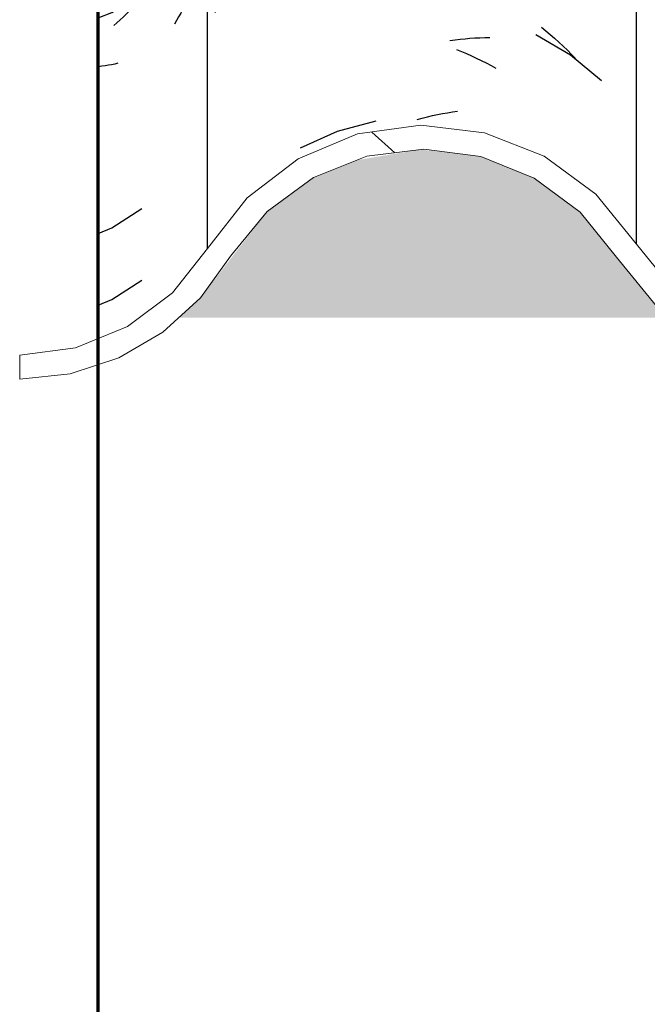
# Model space of a CAD drawing. Header units: millimetres. Extents: x -20654 to 2526, y -8238 to 977.
# Tile 171 of 219: x -10287.506 to -10287.374, y -4095.435 to -4095.228. Entities that reach past the tile are written whole.
import ezdxf

# ---------------------------------------------------------------- set-up
doc = ezdxf.new("R2010")
doc.units = ezdxf.units.MM
doc.layers.add('A-GLAZ-CWMG', color=8, linetype='Continuous')
doc.layers.add('A-WALL', color=7, linetype='Continuous')

# ---------------------------------------------------------------- blocks, each defined once
blk = doc.blocks.new('Rectangular Mullion - Terça-832097-CORTE BB')
at = {"layer": 'A-GLAZ-CWMG', "true_color": 0x7f7f7f}
h = blk.add_hatch(color=8, dxfattribs=at)
h.paths.add_polyline_path([(10.12500930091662, 5.080867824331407), (10.21756410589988, 5.080867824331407), (10.21432274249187, 5.083264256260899), (10.19836183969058, 5.102959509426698), (10.18865409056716, 5.110146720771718), (10.1770853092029, 5.114711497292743), (10.16492149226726, 5.116135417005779), (10.15161832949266, 5.113917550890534), (10.14241639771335, 5.110246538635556), (10.1326783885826, 5.103101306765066), (10.11949134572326, 5.086069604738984), (10.11872279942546, 5.085003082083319), (10.11417104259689, 5.080867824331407), (10.12015994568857, 5.080867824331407)])
h.paths.add_polyline_path([(12.01912672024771, 5.080867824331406), (12.02418027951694, 5.080867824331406), (12.02269226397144, 5.082170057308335), (12.00868090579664, 5.10229334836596), (11.9985926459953, 5.110909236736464), (11.98788391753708, 5.116326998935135), (11.97513697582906, 5.119088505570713), (11.96392973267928, 5.11892019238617), (11.96102228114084, 5.117721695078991), (11.94975716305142, 5.111222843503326), (11.94062573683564, 5.102538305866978), (11.92632825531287, 5.08277918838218), (11.92415503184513, 5.080867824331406), (12.0155957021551, 5.080867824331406)])
h.paths.add_polyline_path([(12.80915602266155, 5.080867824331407), (12.81723731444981, 5.081072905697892), (12.81723731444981, 5.091279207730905), (12.81197494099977, 5.084025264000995), (12.80829341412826, 5.080867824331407)])
h.paths.add_polyline_path([(12.74123264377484, 5.080867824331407), (12.73755111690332, 5.084025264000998), (12.72487833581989, 5.101600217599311), (12.71799762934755, 5.107617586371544), (12.70967751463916, 5.11194818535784), (12.70058294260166, 5.114176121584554), (12.69064586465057, 5.114034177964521), (12.68042354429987, 5.111059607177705), (12.67381060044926, 5.107617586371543), (12.66673277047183, 5.101427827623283), (12.65429541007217, 5.083914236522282), (12.65078240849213, 5.080867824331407), (12.73755111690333, 5.080867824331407)])
h.paths.add_polyline_path([(10.29432825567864, 5.080867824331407), (10.39218027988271, 5.080867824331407), (10.39069226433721, 5.082170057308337), (10.3766809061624, 5.102293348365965), (10.36659264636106, 5.110909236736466), (10.35702598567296, 5.116030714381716), (10.34508177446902, 5.119058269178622), (10.33207473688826, 5.118953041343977), (10.31941706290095, 5.11549547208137), (10.3105638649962, 5.11102017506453), (10.30154242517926, 5.103461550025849), (10.28603667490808, 5.083406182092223), (10.2826314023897, 5.080867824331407), (10.2900297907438, 5.080867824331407)])
h.paths.add_polyline_path([(12.54607585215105, 5.080867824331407), (12.58331630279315, 5.080867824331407), (12.57964579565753, 5.084079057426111), (12.56527169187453, 5.104405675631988), (12.55562016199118, 5.112825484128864), (12.54427781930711, 5.1187074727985), (12.53188391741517, 5.12172013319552), (12.51857130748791, 5.12155368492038), (12.50502228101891, 5.117721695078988), (12.49543704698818, 5.112700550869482), (12.48581978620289, 5.1042407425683), (12.47150427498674, 5.083813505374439), (12.4681550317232, 5.080867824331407), (12.54427781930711, 5.080867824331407)])
h.paths.add_polyline_path([(10.47380880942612, 5.080867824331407), (10.5838615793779, 5.080867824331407), (10.58048072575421, 5.083914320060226), (10.56591430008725, 5.105379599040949), (10.55573035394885, 5.114526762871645), (10.54366854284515, 5.120926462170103), (10.52999055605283, 5.124201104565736), (10.51487478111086, 5.123669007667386), (10.50360541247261, 5.120807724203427), (10.49158090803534, 5.114336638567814), (10.48145016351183, 5.105129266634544), (10.46702146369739, 5.083344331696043), (10.46435978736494, 5.080867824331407), (10.4682707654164, 5.080867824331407)])
h.paths.add_polyline_path([(12.34907744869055, 5.080867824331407), (12.4000924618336, 5.080867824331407), (12.39669655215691, 5.083862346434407), (12.38233212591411, 5.104422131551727), (12.37261725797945, 5.112976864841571), (12.36117562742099, 5.118962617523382), (12.34865781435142, 5.122039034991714), (12.33497999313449, 5.121834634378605), (12.32129722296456, 5.117908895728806), (12.31182696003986, 5.112939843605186), (12.30212228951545, 5.104373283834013), (12.28777463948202, 5.083664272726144), (12.28462993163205, 5.080867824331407), (12.34865781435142, 5.080867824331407)])
h.paths.add_polyline_path([(10.66900930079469, 5.080867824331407), (10.76156410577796, 5.080867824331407), (10.75776783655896, 5.083949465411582), (10.74061725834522, 5.104251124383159), (10.73078535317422, 5.110901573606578), (10.72108783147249, 5.114711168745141), (10.70892149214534, 5.116135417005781), (10.69561832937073, 5.113917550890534), (10.68641639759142, 5.110246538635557), (10.67545035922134, 5.101600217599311), (10.66349134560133, 5.086069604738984), (10.66124914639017, 5.083664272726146), (10.65817104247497, 5.080867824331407), (10.66415994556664, 5.080867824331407)])
h.paths.add_polyline_path([(10.84644565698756, 5.080867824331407), (10.93618027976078, 5.080867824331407), (10.93469226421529, 5.082170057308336), (10.92068090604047, 5.102293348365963), (10.91059264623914, 5.110909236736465), (10.89988391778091, 5.116326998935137), (10.8871369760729, 5.119088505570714), (10.87592973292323, 5.118920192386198), (10.87302228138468, 5.117721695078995), (10.86175716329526, 5.111222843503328), (10.85262573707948, 5.102538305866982), (10.83832825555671, 5.082779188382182), (10.83615503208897, 5.080867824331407), (10.84204616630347, 5.080867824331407)])
h.paths.add_polyline_path([(11.05123929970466, 5.080867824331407), (11.1092326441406, 5.080867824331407), (11.10555111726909, 5.084025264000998), (11.09287833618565, 5.101600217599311), (11.08599762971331, 5.107617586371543), (11.07767751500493, 5.111948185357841), (11.06858294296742, 5.114176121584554), (11.05864586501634, 5.114034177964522), (11.04842354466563, 5.111059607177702), (11.04082078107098, 5.106751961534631), (11.03473277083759, 5.101427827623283), (11.02229541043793, 5.083914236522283), (11.01878240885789, 5.080867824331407), (11.02929520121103, 5.080867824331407)])
h.paths.add_polyline_path([(11.21300930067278, 5.080867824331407), (11.30556410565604, 5.080867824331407), (11.30176783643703, 5.083949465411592), (11.28461725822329, 5.104251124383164), (11.27478535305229, 5.11090157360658), (11.26508783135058, 5.114711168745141), (11.25292149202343, 5.116135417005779), (11.23961832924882, 5.113917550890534), (11.2304163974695, 5.110246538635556), (11.21945035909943, 5.101600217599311), (11.20749134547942, 5.086069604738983), (11.20524914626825, 5.083664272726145), (11.20217104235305, 5.080867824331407), (11.20815994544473, 5.080867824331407)])
h.paths.add_polyline_path([(12.19723264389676, 5.080867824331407), (12.19318733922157, 5.084526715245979), (12.18087833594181, 5.101600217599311), (12.17399762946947, 5.107617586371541), (12.16567751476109, 5.11194818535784), (12.15658294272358, 5.114176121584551), (12.14664586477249, 5.114034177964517), (12.1364235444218, 5.111059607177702), (12.12882078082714, 5.106751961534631), (12.12273277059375, 5.101427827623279), (12.11029541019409, 5.08391423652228), (12.10678240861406, 5.080867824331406), (12.19355111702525, 5.080867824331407)])
h.paths.add_polyline_path([(11.39044565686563, 5.080867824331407), (11.48018027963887, 5.080867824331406), (11.47869226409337, 5.082170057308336), (11.46468090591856, 5.102293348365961), (11.45459264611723, 5.110909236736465), (11.44388391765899, 5.116326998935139), (11.43113697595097, 5.119088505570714), (11.41992973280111, 5.118920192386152), (11.41702228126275, 5.11772169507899), (11.40575716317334, 5.111222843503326), (11.39662573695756, 5.10253830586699), (11.3823282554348, 5.082779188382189), (11.38015503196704, 5.080867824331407), (11.38604616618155, 5.080867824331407)])
h.paths.add_polyline_path([(11.56278240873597, 5.080867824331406), (11.65323264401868, 5.080867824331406), (11.64955111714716, 5.084025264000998), (11.63687833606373, 5.101600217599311), (11.62999762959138, 5.107617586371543), (11.621677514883, 5.11194818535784), (11.61139800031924, 5.114176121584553), (11.60264586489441, 5.114034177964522), (11.59242354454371, 5.111059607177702), (11.58482078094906, 5.106751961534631), (11.57873277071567, 5.101427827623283), (11.56629541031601, 5.083914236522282), (11.56291555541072, 5.080983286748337)])
h.paths.add_polyline_path([(11.7521599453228, 5.080867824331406), (11.84956410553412, 5.080867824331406), (11.84576783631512, 5.083949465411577), (11.82861725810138, 5.104251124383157), (11.81878535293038, 5.110901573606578), (11.80908783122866, 5.114711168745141), (11.7969214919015, 5.116135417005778), (11.7836183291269, 5.113917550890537), (11.77441639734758, 5.110246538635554), (11.76345035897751, 5.101600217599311), (11.7514913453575, 5.086069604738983), (11.74924914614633, 5.083664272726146), (11.74617104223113, 5.080867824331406), (11.7507227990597, 5.080867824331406)])
blk = doc.blocks.new('FP_48-CORTE BB')
at = {"layer": 'A-GLAZ-CWMG', "color": 9, "true_color": 0xc0c0c0}
for p, q in [((10.11181724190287, 5.230561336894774), (10.11131348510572, 5.229792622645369)), ((10.11231075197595, 5.231339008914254), (10.11181724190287, 5.230561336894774)), ((10.11027589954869, 5.228282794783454), (10.10974241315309, 5.227542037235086)), ((10.11079964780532, 5.229033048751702), (10.11027589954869, 5.228282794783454)), ((10.11131348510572, 5.229792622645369), (10.11079964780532, 5.229033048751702)), ((10.10864693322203, 5.226089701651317), (10.1080853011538, 5.225378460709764)), ((10.109199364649, 5.226810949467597), (10.10864693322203, 5.226089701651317)), ((10.10974241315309, 5.227542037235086), (10.109199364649, 5.226810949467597)), ((10.10751465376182, 5.224677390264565), (10.10693517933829, 5.223986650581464)), ((10.1080853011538, 5.225378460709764), (10.10751465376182, 5.224677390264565)), ((10.10744576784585, 5.209522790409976), (10.10686524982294, 5.208833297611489)), ((10.10801748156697, 5.210222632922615), (10.10744576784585, 5.209522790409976)), ((10.10567856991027, 5.207485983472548), (10.10507279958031, 5.206828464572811)), ((10.1062761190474, 5.208154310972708), (10.10567856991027, 5.207485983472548)), ((10.10686524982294, 5.208833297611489), (10.1062761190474, 5.208154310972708)), ((10.11578218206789, 5.207529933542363), (10.11540317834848, 5.206748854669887)), ((10.11615122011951, 5.208317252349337), (10.11578218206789, 5.207529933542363)), ((10.10383739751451, 5.20554643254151), (10.10320817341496, 5.204922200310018)), ((10.10445900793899, 5.206181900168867), (10.10383739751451, 5.20554643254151)), ((10.10507279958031, 5.206828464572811), (10.10445900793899, 5.206181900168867)), ((10.11461570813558, 5.205206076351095), (10.1142074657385, 5.204444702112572)), ((10.11501431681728, 5.205974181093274), (10.11461570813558, 5.205206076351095)), ((10.11540317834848, 5.206748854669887), (10.11501431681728, 5.205974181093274)), ((10.10257154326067, 5.204309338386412), (10.10192771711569, 5.203707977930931)), ((10.10320817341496, 5.204922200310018), (10.10257154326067, 5.204309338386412)), ((10.11437860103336, 5.201042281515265), (10.11390361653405, 5.200633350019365)), ((10.1148410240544, 5.20146017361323), (10.11437860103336, 5.201042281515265)), ((10.11529071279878, 5.201886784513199), (10.1148410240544, 5.20146017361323)), ((10.11572749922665, 5.202321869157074), (10.11529071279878, 5.201886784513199)), ((10.11615122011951, 5.202765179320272), (10.11572749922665, 5.202321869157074)), ((10.11240509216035, 5.199462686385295), (10.11188168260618, 5.199091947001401)), ((10.11291667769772, 5.199843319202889), (10.11240509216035, 5.199462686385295)), ((10.11341624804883, 5.200233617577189), (10.11291667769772, 5.199843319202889)), ((10.11390361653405, 5.200633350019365), (10.11341624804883, 5.200233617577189)), ((10.10011096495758, 5.182590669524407), (10.10641454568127, 5.186643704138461)), ((10.09723731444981, 5.181406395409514), (10.10011096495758, 5.182590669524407)), ((10.10449958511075, 5.180332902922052), (10.10387848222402, 5.180127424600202)), ((10.10511285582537, 5.180549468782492), (10.10449958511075, 5.180332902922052)), ((10.09932898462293, 5.179010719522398), (10.09865280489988, 5.178898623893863)), ((10.09999903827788, 5.179134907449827), (10.09932898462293, 5.179010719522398)), ((10.10066274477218, 5.179271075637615), (10.09999903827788, 5.179134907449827)), ((10.10131988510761, 5.179419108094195), (10.10066274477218, 5.179271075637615)), ((10.10197024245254, 5.179578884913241), (10.10131988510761, 5.179419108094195)), ((10.10261360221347, 5.179750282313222), (10.10197024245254, 5.179578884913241)), ((10.10324975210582, 5.179933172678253), (10.10261360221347, 5.179750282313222)), ((10.10387848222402, 5.180127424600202), (10.10324975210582, 5.179933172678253)), ((10.10011096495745, 5.167519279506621), (10.10641454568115, 5.171572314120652)), ((10.09723731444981, 5.166335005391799), (10.10011096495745, 5.167519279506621)), ((10.10638597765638, 5.165973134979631), (10.10578997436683, 5.165733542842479)), ((10.10697352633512, 5.166223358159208), (10.10638597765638, 5.165973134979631)), ((10.10755242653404, 5.166484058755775), (10.10697352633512, 5.166223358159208)), ((10.10812248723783, 5.166755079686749), (10.10755242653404, 5.166484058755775)), ((10.10868352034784, 5.167036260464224), (10.10812248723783, 5.166755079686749)), ((10.10923534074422, 5.16732743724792), (10.10868352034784, 5.167036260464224)), ((10.10977776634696, 5.167628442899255), (10.10923534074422, 5.16732743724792)), ((10.10457339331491, 5.165286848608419), (10.10395321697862, 5.165080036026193)), ((10.10518571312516, 5.165504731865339), (10.10457339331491, 5.165286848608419)), ((10.10578997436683, 5.165733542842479), (10.10518571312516, 5.165504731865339)), ((10.1114076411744, 5.153557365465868), (10.11089565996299, 5.153226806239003)), ((10.11190951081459, 5.153897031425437), (10.1114076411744, 5.153557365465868)), ((10.11240110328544, 5.154245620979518), (10.11190951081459, 5.153897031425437)), ((10.11288225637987, 5.154602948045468), (10.11240110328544, 5.154245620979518)), ((10.11335281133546, 5.1549688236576), (10.11288225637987, 5.154602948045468)), ((10.11381261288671, 5.155343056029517), (10.11335281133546, 5.1549688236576)), ((10.10930075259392, 5.15229155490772), (10.10875004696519, 5.151999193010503)), ((10.10984204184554, 5.152593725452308), (10.10930075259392, 5.15229155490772)), ((10.11037373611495, 5.15290553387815), (10.10984204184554, 5.152593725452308)), ((10.11089565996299, 5.153226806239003), (10.11037373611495, 5.15290553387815)), ((10.10011096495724, 5.144912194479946), (10.10641454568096, 5.148965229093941)), ((10.10617175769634, 5.147750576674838), (10.10557275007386, 5.147084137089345)), ((10.10676238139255, 5.148427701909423), (10.10617175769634, 5.147750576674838)), ((10.1157638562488, 5.147205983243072), (10.11536553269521, 5.146387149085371)), ((10.11615122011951, 5.148031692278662), (10.1157638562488, 5.147205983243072)), ((10.10372741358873, 5.145150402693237), (10.10309687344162, 5.144528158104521)), ((10.10435037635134, 5.145783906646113), (10.10372741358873, 5.145150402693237)), ((10.10496555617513, 5.146428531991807), (10.10435037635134, 5.145783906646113)), ((10.10557275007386, 5.147084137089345), (10.10496555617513, 5.146428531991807)), ((10.11495637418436, 5.145575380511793), (10.11453650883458, 5.144770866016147)), ((10.11536553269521, 5.146387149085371), (10.11495637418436, 5.145575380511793)), ((10.09723731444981, 5.143727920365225), (10.10011096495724, 5.144912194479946)), ((10.10181389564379, 5.143317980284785), (10.10116188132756, 5.142730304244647)), ((10.10245896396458, 5.143917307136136), (10.10181389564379, 5.143317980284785)), ((10.10309687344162, 5.144528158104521), (10.10245896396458, 5.143917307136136)), ((10.11366518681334, 5.14318434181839), (10.11321400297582, 5.142402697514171)), ((10.11410606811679, 5.143973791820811), (10.11366518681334, 5.14318434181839)), ((10.11453650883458, 5.144770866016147), (10.11410606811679, 5.143973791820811)), ((10.10116188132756, 5.142730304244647), (10.10050313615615, 5.142154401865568)), ((10.09800906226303, 5.133589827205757), (10.09732161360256, 5.133501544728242)), ((10.09869082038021, 5.133690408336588), (10.09800906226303, 5.133589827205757)), ((10.09936666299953, 5.133803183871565), (10.09869082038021, 5.133690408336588)), ((10.1000363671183, 5.133928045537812), (10.09936666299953, 5.133803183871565)), ((10.10069971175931, 5.134064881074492), (10.1000363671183, 5.133928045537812)), ((10.10135647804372, 5.134213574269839), (10.10069971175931, 5.134064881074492)), ((10.10011096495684, 5.099698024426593), (10.1064145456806, 5.103751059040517)), ((10.09723731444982, 5.098513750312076), (10.10011096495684, 5.099698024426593)), ((10.1001109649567, 5.084626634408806), (10.10641454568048, 5.088679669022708)), ((10.09723731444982, 5.083442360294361), (10.1001109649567, 5.084626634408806))]:
    blk.add_line(p, q, dxfattribs=at)
blk = doc.blocks.new('FP_49-CORTE BB')
at = {"layer": 'A-GLAZ-CWMG', "color": 9, "true_color": 0xc0c0c0}
for p, q in [((10.15549205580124, 5.257728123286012), (10.14732579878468, 5.255522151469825)), ((10.14732579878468, 5.255522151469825), (10.13961426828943, 5.25206853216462)), ((10.19628430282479, 5.24142945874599), (10.18900550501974, 5.245703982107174)), ((10.20708044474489, 5.243098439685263), (10.20771965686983, 5.242034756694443)), ((10.17552146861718, 5.241281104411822), (10.17655971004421, 5.240804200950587)), ((10.17655971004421, 5.240804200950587), (10.17759358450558, 5.240306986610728)), ((10.17759358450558, 5.240306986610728), (10.17862268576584, 5.239789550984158)), ((10.20278919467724, 5.236071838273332), (10.19628430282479, 5.24142945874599)), ((10.20771965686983, 5.242034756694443), (10.20834309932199, 5.240959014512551)), ((10.20834309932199, 5.240959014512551), (10.20895053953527, 5.239871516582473)), ((10.13232457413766, 5.237985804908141), (10.13316231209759, 5.23889610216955)), ((10.13316231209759, 5.23889610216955), (10.13401273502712, 5.23978985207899)), ((10.17862268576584, 5.239789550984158), (10.17964660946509, 5.239251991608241)), ((10.17964660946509, 5.239251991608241), (10.18066495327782, 5.238694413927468)), ((10.18066495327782, 5.238694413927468), (10.18167731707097, 5.238116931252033)), ((10.18167731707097, 5.238116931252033), (10.18268330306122, 5.237519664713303)), ((10.20895053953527, 5.239871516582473), (10.20954175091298, 5.238772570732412)), ((10.20954175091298, 5.238772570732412), (10.21011651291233, 5.237662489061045)), ((10.12057310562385, 5.235824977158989), (10.12104659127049, 5.236755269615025)), ((10.12989073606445, 5.235158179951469), (10.13068846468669, 5.236116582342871)), ((10.13068846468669, 5.236116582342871), (10.13149985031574, 5.237059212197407)), ((10.13149985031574, 5.237059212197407), (10.13232457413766, 5.237985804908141)), ((10.18268330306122, 5.237519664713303), (10.18368251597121, 5.236902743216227)), ((10.21011651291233, 5.237662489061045), (10.21067461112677, 5.236541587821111)), ((10.11966121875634, 5.233942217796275), (10.12011127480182, 5.234887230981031)), ((10.12011127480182, 5.234887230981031), (10.12057310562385, 5.235824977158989)), ((10.12833749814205, 5.233195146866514), (10.12910697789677, 5.234184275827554)), ((10.12910697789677, 5.234184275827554), (10.12989073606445, 5.235158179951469)), ((10.15549205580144, 5.23512103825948), (10.14732579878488, 5.232915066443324)), ((10.12758259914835, 5.232191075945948), (10.12833749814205, 5.233195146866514)), ((10.14732579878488, 5.232915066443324), (10.13961426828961, 5.229461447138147)), ((10.15682116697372, 5.231242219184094), (10.15786819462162, 5.231131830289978)), ((10.15786819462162, 5.231131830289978), (10.15891819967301, 5.231000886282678)), ((10.15891819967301, 5.231000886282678), (10.15997076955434, 5.230849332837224)), ((10.15997076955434, 5.230849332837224), (10.16102549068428, 5.230677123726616)), ((10.16102549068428, 5.230677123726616), (10.16208194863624, 5.230484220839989)), ((10.16208194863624, 5.230484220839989), (10.16313972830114, 5.230270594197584)), ((10.16313972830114, 5.230270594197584), (10.16419841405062, 5.230036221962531)), ((10.16419841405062, 5.230036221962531), (10.16525758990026, 5.229781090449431)), ((10.18609283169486, 5.229579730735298), (10.18706573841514, 5.229434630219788)), ((10.18706573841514, 5.229434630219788), (10.18803015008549, 5.229270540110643)), ((10.18803015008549, 5.229270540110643), (10.18898568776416, 5.229087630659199)), ((10.18898568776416, 5.229087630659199), (10.18993197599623, 5.228886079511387)), ((10.18993197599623, 5.228886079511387), (10.19086864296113, 5.228666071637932)), ((10.19086864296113, 5.228666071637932), (10.1917953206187, 5.228427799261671)), ((10.1917953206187, 5.228427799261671), (10.19271164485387, 5.228171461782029)), ((10.19271164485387, 5.228171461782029), (10.19361725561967, 5.227897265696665)), ((10.19628430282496, 5.218822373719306), (10.18900550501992, 5.223096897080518)), ((10.12721386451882, 5.216616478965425), (10.12796142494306, 5.217627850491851)), ((10.12796142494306, 5.217627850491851), (10.12872371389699, 5.218624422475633)), ((10.20278919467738, 5.213464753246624), (10.19628430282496, 5.218822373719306)), ((10.12576409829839, 5.214550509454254), (10.12648132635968, 5.215590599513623)), ((10.12648132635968, 5.215590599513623), (10.12721386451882, 5.216616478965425)), ((10.14104232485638, 5.215270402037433), (10.14198944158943, 5.215470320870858)), ((10.14198944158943, 5.215470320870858), (10.14294577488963, 5.215651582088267)), ((10.14294577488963, 5.215651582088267), (10.14391094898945, 5.215814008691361)), ((10.14391094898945, 5.215814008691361), (10.14488458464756, 5.215957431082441)), ((10.14488458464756, 5.215957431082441), (10.1458662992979, 5.216081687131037)), ((10.1458662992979, 5.216081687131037), (10.14685570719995, 5.216186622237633)), ((10.12437669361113, 5.212428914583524), (10.12506246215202, 5.213496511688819)), ((10.12506246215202, 5.213496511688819), (10.12576409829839, 5.214550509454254)), ((10.13917722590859, 5.214815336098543), (10.14010479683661, 5.215052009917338)), ((10.14010479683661, 5.215052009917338), (10.14104232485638, 5.215270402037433)), ((10.12305383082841, 5.210254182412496), (10.12370706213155, 5.211348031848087)), ((10.12370706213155, 5.211348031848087), (10.12437669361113, 5.212428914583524)), ((10.15549205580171, 5.204978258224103), (10.14732579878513, 5.202772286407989)), ((10.14732579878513, 5.202772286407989), (10.13961426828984, 5.199318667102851)), ((10.12344704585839, 5.195846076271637), (10.12404269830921, 5.196823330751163)), ((10.13553506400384, 5.196103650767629), (10.13641869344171, 5.196950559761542)), ((10.13641869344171, 5.196950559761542), (10.13731372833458, 5.197780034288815)), ((10.13731372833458, 5.197780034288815), (10.13821981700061, 5.198591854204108)), ((10.12229596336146, 5.193860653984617), (10.12286473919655, 5.194858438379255)), ((10.12286473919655, 5.194858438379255), (10.12344704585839, 5.195846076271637)), ((10.13380340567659, 5.194358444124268), (10.13466318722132, 5.195239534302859)), ((10.13466318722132, 5.195239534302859), (10.13553506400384, 5.196103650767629)), ((10.15469197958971, 5.194320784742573), (10.15573164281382, 5.194790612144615)), ((10.12119972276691, 5.191835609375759), (10.12174089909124, 5.19285296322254)), ((10.12174089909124, 5.19285296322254), (10.12229596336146, 5.193860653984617)), ((10.1321214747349, 5.19254631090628), (10.13295605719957, 5.193460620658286)), ((10.13295605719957, 5.193460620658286), (10.13380340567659, 5.194358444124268)), ((10.15057964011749, 5.192238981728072), (10.15159996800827, 5.192789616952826)), ((10.15159996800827, 5.192789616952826), (10.1526257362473, 5.193320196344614)), ((10.1526257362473, 5.193320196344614), (10.15365654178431, 5.193830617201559)), ((10.15365654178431, 5.193830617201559), (10.15469197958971, 5.194320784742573)), ((10.12015971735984, 5.189772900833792), (10.1206726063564, 5.190808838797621)), ((10.1206726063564, 5.190808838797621), (10.12119972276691, 5.191835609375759)), ((10.13129998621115, 5.191615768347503), (10.1321214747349, 5.19254631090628)), ((10.14755529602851, 5.19046788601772), (10.14855690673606, 5.191077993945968)), ((10.14855690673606, 5.191077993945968), (10.1495651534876, 5.191668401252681)), ((10.1495651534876, 5.191668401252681), (10.15057964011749, 5.192238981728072)), ((10.11966121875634, 5.188728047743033), (10.12015971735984, 5.189772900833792)), ((10.13195042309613, 5.182049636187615), (10.13278232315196, 5.18242892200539)), ((10.13278232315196, 5.18242892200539), (10.13362705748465, 5.182791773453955)), ((10.13362705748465, 5.182791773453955), (10.13448429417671, 5.183137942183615)), ((10.13448429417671, 5.183137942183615), (10.13535369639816, 5.183467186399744)), ((10.13535369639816, 5.183467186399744), (10.13623492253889, 5.183779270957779)), ((10.19455093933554, 5.183242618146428), (10.19543354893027, 5.182394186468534)), ((10.19543354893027, 5.182394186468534), (10.19630437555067, 5.181528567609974)), ((10.12953497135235, 5.180815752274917), (10.13032642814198, 5.181242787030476)), ((10.13032642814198, 5.181242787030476), (10.13113168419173, 5.181654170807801)), ((10.13113168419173, 5.181654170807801), (10.13195042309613, 5.182049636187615)), ((10.19630437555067, 5.181528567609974), (10.19716307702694, 5.180645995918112)), ((10.19716307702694, 5.180645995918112), (10.19800931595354, 5.179746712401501)), ((10.20821122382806, 5.180904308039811), (10.20872709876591, 5.179990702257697)), ((10.19800931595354, 5.179746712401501), (10.1988427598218, 5.178830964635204)), ((10.1988427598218, 5.178830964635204), (10.19966308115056, 5.177899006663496)), ((10.20872709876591, 5.179990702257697), (10.20923150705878, 5.179068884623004)), ((10.20923150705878, 5.179068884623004), (10.20972431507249, 5.178139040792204)), ((10.20972431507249, 5.178139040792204), (10.21020539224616, 5.177201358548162)), ((10.14805951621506, 5.175706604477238), (10.14906452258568, 5.176306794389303)), ((10.19628430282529, 5.173608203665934), (10.18900550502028, 5.177882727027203)), ((10.19966308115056, 5.177899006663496), (10.20046995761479, 5.176951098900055)), ((10.20046995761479, 5.176951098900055), (10.20126307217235, 5.175987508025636)), ((10.21020539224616, 5.177201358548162), (10.21067461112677, 5.176256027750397)), ((10.1450870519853, 5.173788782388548), (10.14607039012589, 5.174447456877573)), ((10.14607039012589, 5.174447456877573), (10.14706134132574, 5.175086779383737)), ((10.14706134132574, 5.175086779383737), (10.14805951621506, 5.175706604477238)), ((10.15549205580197, 5.174835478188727), (10.14732579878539, 5.172629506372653)), ((10.14732579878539, 5.172629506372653), (10.13961426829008, 5.169175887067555)), ((10.14218656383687, 5.171698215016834), (10.14314475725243, 5.172413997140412)), ((10.14314475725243, 5.172413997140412), (10.1441117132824, 5.173110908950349)), ((10.1441117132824, 5.173110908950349), (10.1450870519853, 5.173788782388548)), ((10.20278919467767, 5.168250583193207), (10.19628430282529, 5.173608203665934)), ((10.13940334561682, 5.169660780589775), (10.14033338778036, 5.16989299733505)), ((10.14033338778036, 5.16989299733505), (10.14127329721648, 5.170106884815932)), ((10.14123750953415, 5.170963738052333), (10.14218656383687, 5.171698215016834)), ((10.14127329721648, 5.170106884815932), (10.14222270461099, 5.170302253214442)), ((10.1349137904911, 5.168231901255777), (10.13578909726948, 5.168552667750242)), ((10.13578909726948, 5.168552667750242), (10.13667605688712, 5.16885616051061)), ((10.13667605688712, 5.16885616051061), (10.13757432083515, 5.169142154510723)), ((10.13757432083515, 5.169142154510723), (10.13848353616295, 5.169410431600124)), ((10.13848353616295, 5.169410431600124), (10.13940334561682, 5.169660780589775)), ((10.1962843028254, 5.158536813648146), (10.1890055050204, 5.162811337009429)), ((10.20533586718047, 5.161773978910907), (10.20603285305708, 5.16125434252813)), ((10.18391756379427, 5.161397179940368), (10.18490786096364, 5.160756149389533)), ((10.18490786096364, 5.160756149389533), (10.18589051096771, 5.160095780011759)), ((10.18589051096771, 5.160095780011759), (10.18686512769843, 5.159416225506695)), ((10.20603285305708, 5.16125434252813), (10.2067138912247, 5.160721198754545)), ((10.2067138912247, 5.160721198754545), (10.20737871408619, 5.160174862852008)), ((10.20737871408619, 5.160174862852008), (10.20802706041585, 5.159615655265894)), ((10.20802706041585, 5.159615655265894), (10.208658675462, 5.159043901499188)), ((10.18686512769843, 5.159416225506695), (10.18783132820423, 5.15871764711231)), ((10.18783132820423, 5.15871764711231), (10.18878873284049, 5.158000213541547)), ((10.18878873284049, 5.158000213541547), (10.18973696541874, 5.157264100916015)), ((10.20278919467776, 5.153179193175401), (10.1962843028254, 5.158536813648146)), ((10.208658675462, 5.159043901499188), (10.20927331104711, 5.158459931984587)), ((10.20927331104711, 5.158459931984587), (10.20987072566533, 5.157864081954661)), ((10.20987072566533, 5.157864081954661), (10.21045068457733, 5.157256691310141)), ((10.13983584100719, 5.154759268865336), (10.1407705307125, 5.155521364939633)), ((10.1407705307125, 5.155521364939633), (10.14171491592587, 5.15626504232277)), ((10.14171491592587, 5.15626504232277), (10.14266862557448, 5.156990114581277)), ((10.18973696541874, 5.157264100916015), (10.19067565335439, 5.156509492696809)), ((10.19067565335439, 5.156509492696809), (10.19160442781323, 5.155736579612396)), ((10.13799701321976, 5.153180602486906), (10.13891121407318, 5.153978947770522)), ((10.13891121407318, 5.153978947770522), (10.13983584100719, 5.154759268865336)), ((10.13532053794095, 5.150679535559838), (10.13620132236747, 5.151530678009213)), ((10.13620132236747, 5.151530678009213), (10.13709359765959, 5.152364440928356)), ((10.13709359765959, 5.152364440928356), (10.13799701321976, 5.153180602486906)), ((10.15549205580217, 5.152228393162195), (10.14732579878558, 5.150022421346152)), ((10.15966650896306, 5.151157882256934), (10.1607206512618, 5.151530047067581)), ((10.14732579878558, 5.150022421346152), (10.13961426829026, 5.146568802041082)), ((10.15443810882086, 5.148988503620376), (10.15547677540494, 5.149463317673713)), ((10.15547677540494, 5.149463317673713), (10.15651935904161, 5.149917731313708)), ((10.15651935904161, 5.149917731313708), (10.15756545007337, 5.150351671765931)), ((10.15756545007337, 5.150351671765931), (10.15861463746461, 5.150765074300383)), ((10.15861463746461, 5.150765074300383), (10.15966650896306, 5.151157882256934)), ((10.12423681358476, 5.147134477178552), (10.12491926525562, 5.147666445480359)), ((10.12491926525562, 5.147666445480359), (10.12561764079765, 5.148184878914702)), ((10.12561764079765, 5.148184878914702), (10.12633166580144, 5.148689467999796)), ((10.12633166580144, 5.148689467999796), (10.12706105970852, 5.14917990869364)), ((10.15237415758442, 5.147978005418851), (10.15340376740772, 5.148493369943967)), ((10.15340376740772, 5.148493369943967), (10.15443810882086, 5.148988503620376)), ((10.12167151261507, 5.144877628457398), (10.12228765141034, 5.14546053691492)), ((10.12228765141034, 5.14546053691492), (10.12292074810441, 5.146031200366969)), ((10.12292074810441, 5.146031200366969), (10.1235705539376, 5.146589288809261)), ((10.1235705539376, 5.146589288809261), (10.12423681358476, 5.147134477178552)), ((10.19020352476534, 5.141820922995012), (10.1911373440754, 5.14105721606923)), ((10.1911373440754, 5.14105721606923), (10.19206106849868, 5.140275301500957)), ((10.17102882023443, 5.139000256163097), (10.17208114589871, 5.139149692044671)), ((10.17208114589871, 5.139149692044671), (10.17313086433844, 5.139278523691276)), ((10.17313086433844, 5.139278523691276), (10.17417756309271, 5.139386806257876)), ((10.17417756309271, 5.139386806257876), (10.17522083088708, 5.139474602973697)), ((10.17522083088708, 5.139474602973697), (10.17626025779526, 5.139541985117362)), ((10.17626025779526, 5.139541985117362), (10.17729543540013, 5.139589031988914)), ((10.17729543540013, 5.139589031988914), (10.17832595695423, 5.139615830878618)), ((10.17832595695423, 5.139615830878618), (10.17935141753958, 5.139622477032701)), ((10.19628430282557, 5.13592972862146), (10.18900550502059, 5.140204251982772)), ((10.19206106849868, 5.140275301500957), (10.19297433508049, 5.139475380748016)), ((10.19297433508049, 5.139475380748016), (10.19387678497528, 5.138657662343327)), ((10.17236920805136, 5.137095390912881), (10.17341813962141, 5.136680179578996)), ((10.19387678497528, 5.138657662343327), (10.19476806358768, 5.13782236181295)), ((10.19476806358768, 5.13782236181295), (10.19564782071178, 5.13696970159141)), ((10.19564782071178, 5.13696970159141), (10.19651571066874, 5.13609991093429)), ((10.17341813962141, 5.136680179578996), (10.17446393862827, 5.136244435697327)), ((10.17446393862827, 5.136244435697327), (10.17550619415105, 5.135788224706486)), ((10.17550619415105, 5.135788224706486), (10.17654449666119, 5.135311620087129)), ((10.17654449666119, 5.135311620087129), (10.17757843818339, 5.134814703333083)), ((10.17757843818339, 5.134814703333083), (10.17860761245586, 5.134297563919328)), ((10.20278919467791, 5.130572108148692), (10.19628430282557, 5.13592972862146)), ((10.19651571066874, 5.13609991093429), (10.19737139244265, 5.13521322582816)), ((10.17860761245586, 5.134297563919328), (10.17963161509, 5.133760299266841)), ((10.17963161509, 5.133760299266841), (10.18065004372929, 5.133203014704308)), ((10.16415828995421, 5.122454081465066), (10.16521745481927, 5.122738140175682)), ((10.16521745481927, 5.122738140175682), (10.16627670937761, 5.123001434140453)), ((10.16627670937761, 5.123001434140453), (10.16733563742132, 5.123243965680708)), ((10.16733563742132, 5.123243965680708), (10.16839382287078, 5.123465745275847)), ((10.16839382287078, 5.123465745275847), (10.16945084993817, 5.12366679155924)), ((10.16945084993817, 5.12366679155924), (10.17050630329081, 5.123847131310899)), ((10.17050630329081, 5.123847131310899), (10.17155976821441, 5.124006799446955)), ((10.17155976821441, 5.124006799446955), (10.17261083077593, 5.124145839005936)), ((10.15549205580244, 5.122085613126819), (10.14732579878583, 5.119879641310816)), ((10.14732579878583, 5.119879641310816), (10.1396142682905, 5.116426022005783))]:
    blk.add_line(p, q, dxfattribs=at)
blk = doc.blocks.new('Rectangular Mullion - Telha Fibrocimento - Ondulada-V47-CORTE BB')
at = {"layer": 'A-GLAZ-CWMG', "true_color": 0x808080}
h = blk.add_hatch(dxfattribs=at)
h.set_pattern_fill('FP_14', color=8, style=0, pattern_type=2)
h.set_pattern_definition([(49.99999999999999, (29.982, 1.751), (0.3643649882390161, -0.03187713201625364), [0.0381, -0.4191]), (355, (29.982, 1.751), (-0.07048450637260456, 0.382117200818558), [0.03048, -0.33528]), (100.451, (30.013, 1.748), (0.2938857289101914, 0.3502294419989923), [0.03238, -0.35618]), (46.184, (29.982, 1.852), (0.5421605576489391, -0.08408366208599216), [0.05715, -0.62865]), (96.636, (30.028, 1.845), (0.4748050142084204, 0.494854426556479), [0.04857, -0.53427]), (351.184, (29.982, 1.852), (0.4748105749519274, 0.4948459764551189), [0.04572, -0.50292]), (21, (30.033, 1.827), (0.3032264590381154, -0.204528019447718), [0.0381, -0.4191]), (326, (30.033, 1.827), (0.1236069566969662, 0.3683788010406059), [0.03048, -0.33528]), (71.45100000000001, (30.058, 1.81), (0.4268328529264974, 0.1638389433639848), [0.03238, -0.35618]), (37.50000000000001, (29.982, 1.751), (0.006180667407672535, 0.1691081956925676), [0.01676, -0.31445, 0.01676, -0.3236, -0.33655]), (37.50000000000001, (29.982, 1.751), (0.006180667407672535, 0.1691081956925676), [-0.6715800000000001, 0.01676, -0.31979]), (7.499999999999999, (29.982, 1.751), (0.1336413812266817, 0.2003577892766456), [0.01676, -0.17729, 0.01676, -0.30683, -0.12827]), (7.499999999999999, (29.982, 1.751), (0.1336413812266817, 0.2003577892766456), [-0.51765, 0.01676, -0.11151]), (327.5, (29.869, 1.751), (0.2711815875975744, -0.01146058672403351), [0.01676, -0.11024, 0.01676, -0.37948, -0.52578]), (327.5, (29.869, 1.751), (0.2711815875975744, -0.01146058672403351), [-0.5232399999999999, 0.01676, -0.50902]), (317.5, (29.818, 1.751), (0.2962578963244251, 0.05085069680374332), [0.01676, -0.14834, 0.01676, -0.24638, -0.37338]), (317.5, (29.818, 1.751), (0.2962578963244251, 0.05085069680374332), [-0.42824, 0.01676, -0.35662])])
h.paths.add_polyline_path([(10.65577463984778, 5.083664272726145), (10.65474003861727, 5.084520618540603), (10.65614945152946, 5.085580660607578)])
h.paths.add_polyline_path([(10.76469655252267, 5.083862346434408), (10.76521575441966, 5.084350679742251), (10.76657207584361, 5.083264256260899)])
h.paths.add_polyline_path([(10.42296053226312, 5.065573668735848), (10.43526742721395, 5.065763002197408), (10.44716810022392, 5.068939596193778), (10.4579640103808, 5.07491699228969), (10.4682707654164, 5.085255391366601), (10.48145016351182, 5.105129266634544), (10.49158090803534, 5.114336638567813), (10.5036054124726, 5.120807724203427), (10.5168167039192, 5.124162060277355), (10.5306010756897, 5.124162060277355), (10.54472764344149, 5.120364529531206), (10.55573035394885, 5.114526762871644), (10.56591430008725, 5.105379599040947), (10.58048072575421, 5.083914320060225), (10.58953186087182, 5.075758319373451), (10.60202607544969, 5.069579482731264), (10.61257844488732, 5.06705499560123), (10.62413499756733, 5.06701661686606), (10.63591604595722, 5.069909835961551), (10.64735416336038, 5.076176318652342), (10.65679954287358, 5.085153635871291), (10.67012228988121, 5.104373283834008), (10.67982696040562, 5.112939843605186), (10.6912614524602, 5.118939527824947), (10.7037755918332, 5.122031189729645), (10.71707744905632, 5.121935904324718), (10.73078535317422, 5.118120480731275), (10.74061725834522, 5.11297686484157), (10.75033212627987, 5.104422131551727), (10.76537481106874, 5.083264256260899), (10.76837599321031, 5.080617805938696), (10.77128223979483, 5.079852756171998), (10.77063430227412, 5.078626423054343), (10.77466283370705, 5.075400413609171), (10.7844142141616, 5.07028800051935), (10.78644227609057, 5.07486994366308), (10.78543386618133, 5.075400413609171), (10.77563540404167, 5.080867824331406), (10.76835755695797, 5.087305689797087), (10.75397128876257, 5.10788986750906), (10.74332169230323, 5.117230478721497), (10.72917562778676, 5.124141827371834), (10.71665781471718, 5.12707777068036), (10.70297999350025, 5.127025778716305), (10.68929722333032, 5.123593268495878), (10.67680971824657, 5.116977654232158), (10.6662298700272, 5.107556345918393), (10.65190161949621, 5.086869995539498), (10.64174910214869, 5.078621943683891), (10.63367677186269, 5.074509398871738), (10.62345693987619, 5.07202681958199), (10.61257844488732, 5.072080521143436), (10.60014733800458, 5.075758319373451), (10.59132511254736, 5.080867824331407), (10.5842784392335, 5.087203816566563), (10.56954323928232, 5.108862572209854), (10.55818588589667, 5.118954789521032), (10.54366854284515, 5.12616778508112), (10.52999055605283, 5.129339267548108), (10.51487478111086, 5.1289972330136), (10.50030360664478, 5.12491700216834), (10.48716705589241, 5.117347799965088), (10.4752674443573, 5.105129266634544), (10.46702146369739, 5.092066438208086), (10.46170989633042, 5.084795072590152), (10.45321250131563, 5.077656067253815), (10.44328422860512, 5.072779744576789), (10.43248637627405, 5.070441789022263), (10.42144882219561, 5.070779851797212), (10.41036996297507, 5.07402523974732), (10.39948613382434, 5.080867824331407), (10.39313797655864, 5.086895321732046), (10.38712672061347, 5.096262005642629), (10.37820515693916, 5.10776122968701), (10.36765792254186, 5.116107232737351), (10.35702598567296, 5.121304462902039), (10.34508177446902, 5.124161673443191), (10.33207473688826, 5.12416167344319), (10.31941706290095, 5.121133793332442), (10.30778871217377, 5.115240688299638), (10.2978143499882, 5.106798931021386), (10.28251185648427, 5.086957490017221), (10.27292948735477, 5.079852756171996), (10.26189313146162, 5.075400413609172), (10.25010586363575, 5.073884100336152), (10.23715976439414, 5.075867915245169), (10.22591318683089, 5.080867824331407), (10.21769987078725, 5.086957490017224), (10.20164353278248, 5.106743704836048), (10.18865409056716, 5.115545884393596), (10.17825849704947, 5.119650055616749), (10.16492149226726, 5.121241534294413), (10.15161832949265, 5.119382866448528), (10.13920779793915, 5.114194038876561), (10.12849106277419, 5.10601001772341), (10.1127995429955, 5.086069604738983), (10.1033541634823, 5.0789655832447), (10.09723731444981, 5.076468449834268), (10.09723731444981, 5.070989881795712), (10.1033541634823, 5.073460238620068), (10.1127995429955, 5.079621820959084), (10.12015994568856, 5.086997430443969), (10.12896473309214, 5.098561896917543), (10.1326783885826, 5.103101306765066), (10.14241639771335, 5.110246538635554), (10.15360847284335, 5.114711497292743), (10.16554794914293, 5.116214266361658), (10.17825849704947, 5.114345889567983), (10.19029720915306, 5.108930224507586), (10.19836183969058, 5.102959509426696), (10.21432274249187, 5.083264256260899), (10.22497698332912, 5.075400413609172), (10.23831859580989, 5.070361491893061), (10.25020773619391, 5.06885451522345), (10.2632492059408, 5.07056000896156), (10.27545179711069, 5.075516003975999), (10.28603667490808, 5.083406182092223), (10.30552568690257, 5.106798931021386), (10.31080575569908, 5.111222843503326), (10.32160571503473, 5.116581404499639), (10.3333447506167, 5.119240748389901), (10.34537335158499, 5.119053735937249), (10.35850171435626, 5.115240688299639), (10.36936779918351, 5.108814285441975), (10.3766809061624, 5.102293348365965), (10.39218027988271, 5.080867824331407), (10.40118801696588, 5.073413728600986), (10.41096980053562, 5.068382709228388), (10.42215233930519, 5.065763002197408)])
h.paths.add_polyline_path([(10.80809609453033, 5.067398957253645), (10.81976929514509, 5.070264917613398), (10.83044063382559, 5.075841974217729), (10.8395042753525, 5.083813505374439), (10.85456386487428, 5.104895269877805), (10.86560571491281, 5.11383658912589), (10.87474711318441, 5.118652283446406), (10.87302228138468, 5.121951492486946), (10.86807875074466, 5.117805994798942), (10.87302228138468, 5.11826154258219), (10.86341706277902, 5.115495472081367), (10.86173810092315, 5.115240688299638), (10.86063634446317, 5.116887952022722), (10.84952838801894, 5.106798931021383), (10.83402979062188, 5.085649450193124), (10.82651185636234, 5.079436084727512), (10.81181284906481, 5.072413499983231), (10.8058931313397, 5.070382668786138), (10.79410586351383, 5.068867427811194), (10.79022016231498, 5.06885451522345), (10.79663264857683, 5.06740679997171), (10.80746200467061, 5.067399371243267)])
h.paths.add_polyline_path([(10.99091810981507, 5.067722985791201), (11.00255495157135, 5.070538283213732), (11.01321270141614, 5.076037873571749), (11.02229541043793, 5.083914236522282), (11.03492989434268, 5.10160021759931), (11.04181060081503, 5.10761758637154), (11.05013071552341, 5.111948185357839), (11.05922528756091, 5.114176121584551), (11.069162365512, 5.114034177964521), (11.0793846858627, 5.111059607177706), (11.08599762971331, 5.107617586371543), (11.09307545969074, 5.101427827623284), (11.10555111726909, 5.084025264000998), (11.11462568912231, 5.076242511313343), (11.12737490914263, 5.070288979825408), (11.13799522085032, 5.068009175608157), (11.15051684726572, 5.068444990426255), (11.1436441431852, 5.070351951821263), (11.13728204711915, 5.073126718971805), (11.1252401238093, 5.076472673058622), (11.11695470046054, 5.080867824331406), (11.10928694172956, 5.087387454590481), (11.09670763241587, 5.104901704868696), (11.08766854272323, 5.112400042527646), (11.07809110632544, 5.117015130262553), (11.06858294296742, 5.119196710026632), (11.05864586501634, 5.119196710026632), (11.04760541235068, 5.116274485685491), (11.03906730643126, 5.111843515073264), (11.03110059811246, 5.104901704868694), (11.01867976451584, 5.087406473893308), (11.01051007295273, 5.080291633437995), (11.0031687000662, 5.076037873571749), (11.00091677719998, 5.074337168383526), (10.98930697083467, 5.068442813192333), (10.9872842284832, 5.067731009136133), (10.99043618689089, 5.067724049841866)])
h.paths.add_polyline_path([(10.9789528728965, 5.067749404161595), (10.97965421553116, 5.071127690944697), (10.98717219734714, 5.072755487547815), (10.9789528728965, 5.072926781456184), (10.96732462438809, 5.076274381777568), (10.95891871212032, 5.080867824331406), (10.95141063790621, 5.087406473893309), (10.93702525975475, 5.107745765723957), (10.92647826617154, 5.116973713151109), (10.91227781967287, 5.12386373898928), (10.89988391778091, 5.126733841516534), (10.88657130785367, 5.126716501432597), (10.87608364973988, 5.12412713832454), (10.87734475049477, 5.119270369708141), (10.88908177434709, 5.121697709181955), (10.90174805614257, 5.121267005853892), (10.91407585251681, 5.117775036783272), (10.923696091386, 5.112759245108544), (10.93327169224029, 5.104405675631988), (10.94764579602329, 5.084079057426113), (10.95669440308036, 5.076162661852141), (10.96803499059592, 5.070441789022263), (10.97648637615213, 5.06835765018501)])
h.paths.add_polyline_path([(11.15632654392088, 5.069848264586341), (11.16028593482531, 5.07080461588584), (11.17254855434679, 5.077656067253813), (11.18043852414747, 5.084664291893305), (11.18668478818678, 5.094061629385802), (11.18334019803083, 5.097471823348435), (11.17699885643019, 5.088265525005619), (11.16745693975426, 5.080221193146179), (11.15942834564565, 5.075881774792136), (11.15063957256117, 5.073585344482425), (11.15652099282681, 5.071571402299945)])
h.paths.add_polyline_path([(11.14880578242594, 5.07078670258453), (11.15402120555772, 5.072080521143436), (11.14887885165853, 5.072963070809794), (11.14884542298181, 5.071967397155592)])
at = {"layer": 'A-GLAZ-CWMG'}
for p, q in [((10.12015994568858, 5.095359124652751), (10.12015994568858, 5.237010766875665)), ((10.21018193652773, 5.096262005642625), (10.21018193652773, 5.237893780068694))]:
    blk.add_line(p, q, dxfattribs=at)
at = {"layer": 'A-GLAZ-CWMG', "lineweight": 20}
blk.add_line((10.08076302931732, 5.072991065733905), (10.08076302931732, 5.067941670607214), dxfattribs=at)
at = {"layer": 'A-GLAZ-CWMG', "lineweight": 20, "flags": 128}
for points in [[(10.21018193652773, 5.096262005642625), (10.2016435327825, 5.106743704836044), (10.19076836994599, 5.114711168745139), (10.17825849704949, 5.119650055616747), (10.16492149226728, 5.121241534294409), (10.15161832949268, 5.119382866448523), (10.13920779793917, 5.114194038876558), (10.12849106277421, 5.106010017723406), (10.12015994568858, 5.095359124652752)], [(10.12500930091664, 5.093726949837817), (10.13267838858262, 5.103101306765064), (10.14241639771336, 5.110246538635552), (10.15360847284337, 5.114711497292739), (10.16554794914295, 5.116214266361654), (10.17748097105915, 5.11465996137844), (10.18865409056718, 5.110146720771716), (10.19836183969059, 5.102959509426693), (10.20599127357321, 5.093552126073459)], [(10.29002979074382, 5.096262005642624), (10.28251185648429, 5.08695749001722), (10.27292948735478, 5.079852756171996), (10.26189313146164, 5.075400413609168), (10.25010586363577, 5.07388410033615), (10.23831859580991, 5.075400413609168), (10.22728223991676, 5.079852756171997), (10.21769987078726, 5.086957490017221), (10.21018193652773, 5.096262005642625)], [(10.12015994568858, 5.095359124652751), (10.11279954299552, 5.086069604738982), (10.10335416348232, 5.078965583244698), (10.09243852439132, 5.074509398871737), (10.08076302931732, 5.072991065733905)], [(10.08076302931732, 5.067941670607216), (10.09137952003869, 5.069068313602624), (10.1015333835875, 5.072399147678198), (10.11078215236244, 5.077789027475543), (10.11872279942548, 5.085003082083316), (10.12500930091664, 5.093726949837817)], [(10.20599127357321, 5.093552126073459), (10.21432274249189, 5.083264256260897), (10.22493808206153, 5.075416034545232), (10.23715976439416, 5.070508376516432), (10.25020773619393, 5.068854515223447), (10.26324920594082, 5.070560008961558), (10.27545179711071, 5.075516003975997), (10.28603667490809, 5.083406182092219), (10.29432825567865, 5.093726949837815)]]:
    blk.add_lwpolyline(points, dxfattribs=at)
at = {"layer": 'A-GLAZ-CWMG'}
for name in ['FP_49-CORTE BB', 'FP_48-CORTE BB']:
    blk.add_blockref(name, (0, 0), dxfattribs=at)

msp = doc.modelspace()

# ---------------------------------------------------------------- linework, layer by layer
at = {"layer": 'A-WALL', "lineweight": 70}
msp.add_line((-10287.48946342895, -4096.851799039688), (-10287.48946342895, -4095.051799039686), dxfattribs=at)

# ---------------------------------------------------------------- block references
at = {"layer": 'A-GLAZ-CWMG'}
for name in ['Rectangular Mullion - Telha Fibrocimento - Ondulada-V47-CORTE BB', 'Rectangular Mullion - Terça-832097-CORTE BB']:
    msp.add_blockref(name, (-10297.5867007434, -4100.371799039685), dxfattribs=at)

doc.saveas('drawing.dxf')
